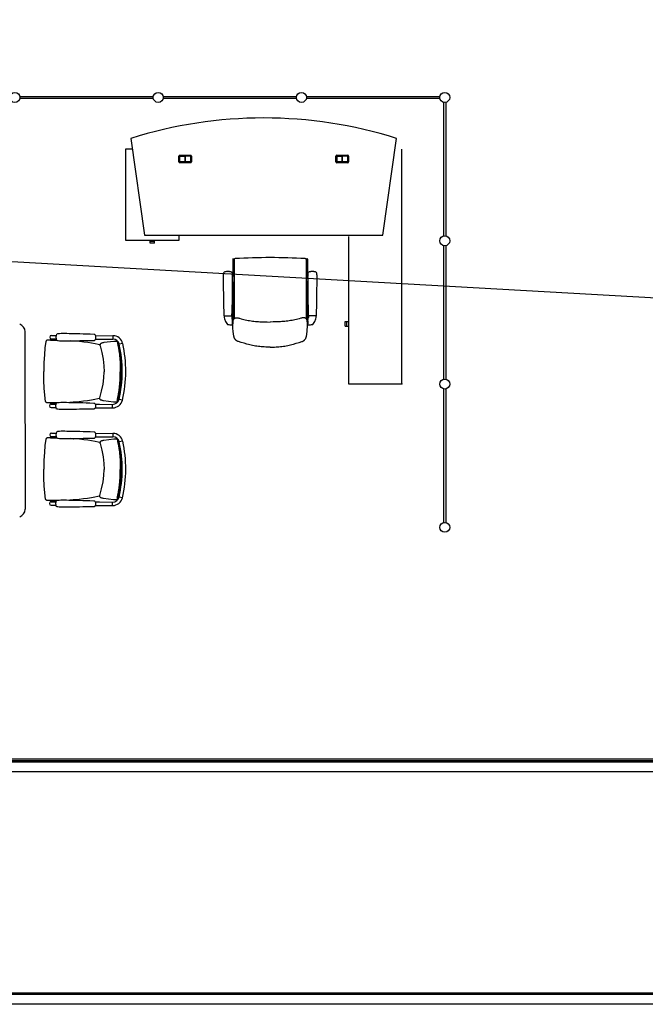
# Model space of a CAD drawing. Header units: millimetres. Extents: x 391350 to 515311, y -283575 to -199836.
# Tile 83 of 102: x 463804 to 468606, y -235180 to -227621. Entities that reach past the tile are written whole.
import ezdxf

# ---------------------------------------------------------------- set-up
doc = ezdxf.new("R2010")
doc.units = ezdxf.units.MM
doc.layers.add('Evac_Occupant', color=183, linetype='Continuous')

msp = doc.modelspace()

# ---------------------------------------------------------------- linework, layer by layer
at = {"color": 0}
for p, q in [((463804.5, -228209.7), (464829.5, -228209.7)), ((464829.5, -228226.7), (463804.5, -228226.7)), ((464904.5, -228209.7), (465929.5, -228209.7)), ((465929.5, -228226.7), (464904.5, -228226.7)), ((466004.5, -228209.7), (467029.5, -228209.7)), ((467029.5, -228226.7), (466004.5, -228226.7)), ((467058.5, -229280.7), (467058.5, -228255.7)), ((467075.5, -228255.7), (467075.5, -229280.7)), ((464657.8, -228532.3), (464762.2, -229275.4)), ((466592.2, -229275.4), (466696.7, -228532.3)), ((464616.2, -228615.4), (464616.2, -229312.4)), ((464669.5, -228615.4), (464616.2, -228615.4)), ((466738.2, -230415.4), (466738.2, -228615.4)), ((465025.2, -228713.4), (465025.2, -228667.4)), ((465031.2, -228661.4), (465117.2, -228661.4)), ((465031.2, -228669.4), (465031.2, -228711.4)), ((465117.2, -228719.4), (465031.2, -228719.4)), ((465031.7, -228711.4), (465031.7, -228669.4)), ((465115.2, -228667.4), (465033.2, -228667.4)), ((465033.2, -228667.9), (465074, -228667.9)), ((465074, -228712.9), (465033.2, -228712.9)), ((465033.2, -228713.4), (465115.2, -228713.4)), ((465072, -228667.9), (465072, -228712.9)), ((465074, -228667.9), (465074, -228712.9)), ((465074.5, -228712.9), (465074.5, -228667.9)), ((465115.2, -228667.9), (465074.5, -228667.9)), ((465115.2, -228712.9), (465074.5, -228712.9)), ((465076.5, -228712.9), (465076.5, -228667.9)), ((465116.7, -228669.4), (465116.7, -228711.4)), ((465117.2, -228711.4), (465117.2, -228669.4)), ((465123.2, -228667.4), (465123.2, -228713.4)), ((466231.2, -228713.4), (466231.2, -228667.4)), ((466237.2, -228661.4), (466323.2, -228661.4)), ((466237.2, -228669.4), (466237.2, -228711.4)), ((466323.2, -228719.4), (466237.2, -228719.4)), ((466237.7, -228711.4), (466237.7, -228669.4)), ((466321.2, -228667.4), (466239.2, -228667.4)), ((466239.2, -228667.9), (466280, -228667.9)), ((466280, -228712.9), (466239.2, -228712.9)), ((466239.2, -228713.4), (466321.2, -228713.4)), ((466278, -228667.9), (466278, -228712.9)), ((466280, -228667.9), (466280, -228712.9)), ((466280.5, -228712.9), (466280.5, -228667.9)), ((466321.2, -228667.9), (466280.5, -228667.9)), ((466321.2, -228712.9), (466280.5, -228712.9)), ((466282.5, -228712.9), (466282.5, -228667.9)), ((466322.7, -228669.4), (466322.7, -228711.4)), ((466323.2, -228711.4), (466323.2, -228669.4)), ((466329.2, -228667.4), (466329.2, -228713.4)), ((464616.2, -229312.4), (465027.2, -229312.4)), ((464762.2, -229275.4), (466592.2, -229275.4)), ((464804.7, -229324.9), (464804.7, -229312.4)), ((464838.7, -229324.9), (464804.7, -229324.9)), ((464804.8, -229336.9), (464804.8, -229324.9)), ((464838.6, -229336.9), (464838.6, -229324.9)), ((464838.7, -229324.9), (464838.7, -229312.4)), ((465027.2, -229312.4), (465027.2, -229275.4)), ((466328.2, -229285.7), (466328.2, -230415.4)), ((464838.6, -229336.9), (464804.8, -229336.9)), ((467058.5, -230380.7), (467058.5, -229355.7)), ((467075.5, -229355.7), (467075.5, -230380.7)), ((465440.4, -229459), (465440.4, -229593.6)), ((465443.3, -229457.2), (465450.5, -229460.7)), ((465450.4, -229461.9), (465450.4, -229916.5)), ((466009.5, -229457.2), (466002.3, -229460.7)), ((466002.4, -229461.9), (466002.4, -229916.5)), ((466012.4, -229459), (466012.4, -229593.6)), ((465402.4, -229554.8, -0.1), (465401.4, -229554.8, -0.1)), ((465402.4, -229554.8, -0.1), (465403.4, -229554.8, -0.1)), ((466050.4, -229554.8, -0.1), (466049.4, -229554.8, -0.1)), ((466050.4, -229554.8, -0.1), (466051.4, -229554.8, -0.1)), ((465437.4, -229600.7), (465437.4, -229626.6)), ((465438.9, -229597.1), (465438.9, -229597.2)), ((465438.9, -229630.2), (465438.9, -229630.1)), ((465440.4, -229633.7), (465440.4, -229924)), ((466012.4, -229633.7), (466012.4, -229924)), ((466013.9, -229597.1), (466013.9, -229597.2)), ((466013.9, -229630.2), (466013.9, -229630.1)), ((466015.4, -229600.7), (466015.4, -229626.6)), ((465372.2, -229894.6, -0.1), (465432.6, -229894.6, -0.1)), ((465372.4, -229894.6, -0.1), (465372.4, -229897.5, -0.1)), ((465432.4, -229894.6, -0.1), (465432.4, -229908.4, -0.1)), ((465436.4, -229963, -0.1), (465436.4, -229924.6, -0.1)), ((465436.4, -229929.6, -0.1), (465439.4, -229934.6, -0.1)), ((465436.4, -229934.6, -0.1), (465436.4, -229954.6, -0.1)), ((465436.4, -229938.6, -0.1), (465436.4, -229936.9, -0.1)), ((465436.4, -229950.8, -0.1), (465436.4, -229938.6, -0.1)), ((465439.4, -229934.6, -0.1), (465439.4, -229937.6, -0.1)), ((465439.4, -229937.6, -0.1), (465439.4, -229951.6, -0.1)), ((466016.4, -229929.6, -0.1), (466013.4, -229934.6, -0.1)), ((466013.4, -229934.6, -0.1), (466013.4, -229937.6, -0.1)), ((466013.4, -229937.6, -0.1), (466013.4, -229951.6, -0.1)), ((466016.4, -229963, -0.1), (466016.4, -229924.6, -0.1)), ((466016.4, -229934.6, -0.1), (466016.4, -229954.6, -0.1)), ((466016.4, -229938.6, -0.1), (466016.4, -229936.9, -0.1)), ((466016.4, -229950.8, -0.1), (466016.4, -229938.6, -0.1)), ((466080.6, -229894.6, -0.1), (466020.2, -229894.6, -0.1)), ((466020.4, -229894.6, -0.1), (466020.4, -229908.4, -0.1)), ((466080.4, -229894.6, -0.1), (466080.4, -229897.5, -0.1)), ((466303.2, -229972.8), (466303.2, -229939)), ((466303.2, -229939), (466315.2, -229939)), ((466315.2, -229972.9), (466315.2, -229938.9)), ((466315.2, -229938.9), (466328.2, -229938.9)), ((463845.8, -230721.2), (463845.8, -230016.1)), ((465436.4, -229950.6, -0.1), (465436.4, -229952.4, -0.1)), ((465436.4, -229959.6, -0.1), (465439.4, -229954.6, -0.1)), ((465439.4, -229951.6, -0.1), (465439.4, -229954.6, -0.1)), ((466013.4, -229951.6, -0.1), (466013.4, -229954.6, -0.1)), ((466016.4, -229959.6, -0.1), (466013.4, -229954.6, -0.1)), ((466016.4, -229950.6, -0.1), (466016.4, -229952.4, -0.1)), ((466303.2, -229972.8), (466315.2, -229972.8)), ((466315.2, -229972.9), (466328.2, -229972.9)), ((464005.1, -230092.1, 0.3), (464005.1, -230092.1, 0.3)), ((464033.3, -230081, 0.3), (464028.9, -230081, 0.3)), ((464039.6, -230081, 0.3), (464033.3, -230081, 0.3)), ((464041.1, -230081, 0.3), (464033.8, -230081, 0.3)), ((464041, -230081, 0.3), (464039.6, -230081, 0.3)), ((464057, -230081, 0.3), (464041, -230081, 0.3)), ((464047.9, -230071.5, 0.3), (464083.3, -230071.7, 0.3)), ((464048.1, -230044.8, 0.3), (464083.5, -230045, 0.3)), ((464216.4, -230087.7, 0.3), (464191.5, -230086, 0.3)), ((464383.1, -230078.5, 0.3), (464383.1, -230078.5, 0.3)), ((464383.3, -230041, 0.3), (464383.3, -230041, 0.3)), ((464386.1, -230073.1, 0.3), (464418, -230073.3, 0.3)), ((464386.3, -230046.4, 0.3), (464519.9, -230047, 0.3)), ((464418, -230073.3, 0.3), (464519.8, -230073.7, 0.3)), ((464519.9, -230047, 0.3), (464519.8, -230073.7, 0.3)), ((464549.3, -230091.1, 0.3), (464540.3, -230090.7, 0.3)), ((464549.8, -230091.1, 0.3), (464549.3, -230091.1, 0.3)), ((464551.5, -230091.7, 0.3), (464549.8, -230091.1, 0.3)), ((464553, -230092.7, 0.3), (464551.5, -230091.7, 0.3)), ((464417.6, -230117.4, 0.3), (464418.2, -230117.5, 0.3)), ((464420.3, -230118.1, 0.3), (464418.2, -230117.5, 0.3)), ((464420.6, -230123.7, 0.3), (464420.6, -230123.7, 0.3)), ((464554.2, -230094.1, 0.3), (464553, -230092.7, 0.3)), ((464557.8, -230103.1, 0.3), (464557.8, -230103.1, 0.3)), ((464594.4, -230106.8, 0.3), (464568.3, -230112.7, 0.3)), ((465726.5, -230134.8), (465726.3, -230134.8)), ((465726.3, -230134.8), (465726.5, -230134.8)), ((466328.2, -230415.4), (466738.2, -230415.4)), ((467058.5, -231480.7), (467058.5, -230455.7)), ((467075.5, -230455.7), (467075.5, -231480.7)), ((464415.6, -230529.4, 0.3), (464416.3, -230529.3, 0.3)), ((464418.4, -230528.8, 0.3), (464416.3, -230529.3, 0.3)), ((464418.7, -230523.1, 0.3), (464418.7, -230523.1, 0.3)), ((464555.7, -230545.1, 0.3), (464555.7, -230545.1, 0.3)), ((464592.3, -230541.6, 0.3), (464566.3, -230535.5, 0.3)), ((464002.9, -230550.8, 0.3), (464002.9, -230550.8, 0.3)), ((464031, -230562.1, 0.3), (464026.6, -230562.1, 0.3)), ((464037.3, -230562.2, 0.3), (464031, -230562.1, 0.3)), ((464038.8, -230562.2, 0.3), (464031.5, -230562.1, 0.3)), ((464038.7, -230562.2, 0.3), (464037.3, -230562.2, 0.3)), ((464054.7, -230562.3, 0.3), (464038.7, -230562.2, 0.3)), ((464045.4, -230598.5, 0.3), (464080.8, -230598.7, 0.3)), ((464045.5, -230571.8, 0.3), (464080.9, -230572, 0.3)), ((464214.2, -230557.2, 0.3), (464189.2, -230558.6, 0.3)), ((464380.6, -230605.5, 0.3), (464380.6, -230605.5, 0.3)), ((464380.8, -230568, 0.3), (464380.8, -230568, 0.3)), ((464383.6, -230600.1, 0.3), (464517.3, -230600.7, 0.3)), ((464383.8, -230573.4, 0.3), (464415.6, -230573.6, 0.3)), ((464415.6, -230573.6, 0.3), (464517.4, -230574, 0.3)), ((464517.3, -230600.7, 0.3), (464517.4, -230574, 0.3)), ((464547.1, -230557, 0.3), (464538.1, -230557.2, 0.3)), ((464547.5, -230556.9, 0.3), (464547.1, -230557, 0.3)), ((464549.3, -230556.4, 0.3), (464547.5, -230556.9, 0.3)), ((464550.8, -230555.4, 0.3), (464549.3, -230556.4, 0.3)), ((464552, -230554, 0.3), (464550.8, -230555.4, 0.3)), ((463845.8, -230724.2), (463845.8, -231379.3)), ((464005.1, -230842.1, 0.3), (464005.1, -230842.1, 0.3)), ((464033.3, -230831, 0.3), (464028.9, -230831, 0.3)), ((464039.6, -230831, 0.3), (464033.3, -230831, 0.3)), ((464041.1, -230831, 0.3), (464033.8, -230831, 0.3)), ((464041, -230831, 0.3), (464039.6, -230831, 0.3)), ((464057, -230831, 0.3), (464041, -230831, 0.3)), ((464047.9, -230821.5, 0.3), (464083.3, -230821.7, 0.3)), ((464048.1, -230794.8, 0.3), (464083.5, -230795, 0.3)), ((464216.4, -230837.7, 0.3), (464191.5, -230836, 0.3)), ((464383.1, -230828.5, 0.3), (464383.1, -230828.5, 0.3)), ((464383.3, -230791, 0.3), (464383.3, -230791, 0.3)), ((464386.1, -230823.1, 0.3), (464418, -230823.3, 0.3)), ((464386.3, -230796.4, 0.3), (464519.9, -230797, 0.3)), ((464418, -230823.3, 0.3), (464519.8, -230823.7, 0.3)), ((464519.9, -230797, 0.3), (464519.8, -230823.7, 0.3)), ((464549.3, -230841.1, 0.3), (464540.3, -230840.7, 0.3)), ((464549.8, -230841.1, 0.3), (464549.3, -230841.1, 0.3)), ((464551.5, -230841.7, 0.3), (464549.8, -230841.1, 0.3)), ((464553, -230842.7, 0.3), (464551.5, -230841.7, 0.3)), ((464554.2, -230844.1, 0.3), (464553, -230842.7, 0.3)), ((464417.6, -230867.4, 0.3), (464418.2, -230867.5, 0.3)), ((464420.3, -230868.1, 0.3), (464418.2, -230867.5, 0.3)), ((464420.6, -230873.7, 0.3), (464420.6, -230873.7, 0.3)), ((464557.8, -230853.1, 0.3), (464557.8, -230853.1, 0.3)), ((464594.4, -230856.8, 0.3), (464568.3, -230862.7, 0.3)), ((464002.9, -231300.8, 0.3), (464002.9, -231300.8, 0.3)), ((464415.6, -231279.4, 0.3), (464416.3, -231279.3, 0.3)), ((464418.4, -231278.8, 0.3), (464416.3, -231279.3, 0.3)), ((464418.7, -231273.1, 0.3), (464418.7, -231273.1, 0.3)), ((464555.7, -231295.1, 0.3), (464555.7, -231295.1, 0.3)), ((464592.3, -231291.6, 0.3), (464566.3, -231285.5, 0.3)), ((464031, -231312.1, 0.3), (464026.6, -231312.1, 0.3)), ((464037.3, -231312.2, 0.3), (464031, -231312.1, 0.3)), ((464038.8, -231312.2, 0.3), (464031.5, -231312.1, 0.3)), ((464038.7, -231312.2, 0.3), (464037.3, -231312.2, 0.3)), ((464054.7, -231312.3, 0.3), (464038.7, -231312.2, 0.3)), ((464045.4, -231348.5, 0.3), (464080.8, -231348.7, 0.3)), ((464045.5, -231321.8, 0.3), (464080.9, -231322, 0.3)), ((464214.2, -231307.2, 0.3), (464189.2, -231308.6, 0.3)), ((464380.6, -231355.5, 0.3), (464380.6, -231355.5, 0.3)), ((464380.8, -231318, 0.3), (464380.8, -231318, 0.3)), ((464383.6, -231350.1, 0.3), (464517.3, -231350.7, 0.3)), ((464383.8, -231323.4, 0.3), (464415.6, -231323.6, 0.3)), ((464415.6, -231323.6, 0.3), (464517.4, -231324, 0.3)), ((464517.3, -231350.7, 0.3), (464517.4, -231324, 0.3)), ((464547.1, -231307, 0.3), (464538.1, -231307.2, 0.3)), ((464547.5, -231306.9, 0.3), (464547.1, -231307, 0.3)), ((464549.3, -231306.4, 0.3), (464547.5, -231306.9, 0.3)), ((464550.8, -231305.4, 0.3), (464549.3, -231306.4, 0.3)), ((464552, -231304, 0.3), (464550.8, -231305.4, 0.3)), ((477584.4, -233298.3), (460854.3, -233298.3)), ((477584.4, -233310.8), (460854.3, -233310.8)), ((477584.4, -233320.3), (460854.3, -233320.3)), ((477557.4, -233395.3), (460804.3, -233395.3)), ((481083.6, -235095.3), (460804.3, -235095.3)), ((481083.6, -235104.8), (460804.3, -235104.8)), ((481083.6, -235179.8), (460804.3, -235179.8))]:
    msp.add_line(p, q, dxfattribs=at)
at = {"color": 0, "flags": 128}
msp.add_lwpolyline([(465726.4, -230134.7), (465715.1, -230134.7), (465703.9, -230134.5), (465692.6, -230134.2), (465681.3, -230133.6), (465670, -230132.9), (465658.7, -230131.9), (465647.5, -230130.8), (465636.2, -230129.4), (465625.1, -230127.8), (465613.9, -230126), (465602.9, -230124), (465591.9, -230121.8), (465580.9, -230119.3), (465570, -230116.7), (465559.2, -230113.9), (465548.3, -230110.9), (465526.6, -230104.8), (465504.8, -230098.5), (465482.9, -230092.1), (465480.2, -230091.2), (465477.6, -230090.2), (465475, -230089.1), (465472.5, -230087.8), (465470.1, -230086.4), (465467.8, -230084.8), (465465.6, -230083), (465463.5, -230081.1), (465461.5, -230079), (465459.7, -230076.9), (465458, -230074.6), (465456.4, -230072.3), (465454.9, -230069.8), (465453.5, -230067.3), (465452.3, -230064.8), (465451.2, -230062.2), (465450.2, -230059.6), (465449.3, -230056.9), (465448.5, -230054.2), (465447.8, -230051.4), (465446.7, -230045.9), (465445.8, -230040.3), (465444.4, -230029.1), (465443.2, -230017.8), (465442.1, -230006.6), (465441.3, -229995.5), (465440.7, -229984.4), (465440.2, -229973.2), (465440.1, -229961.8), (465440.2, -229956.1), (465440.3, -229950.3), (465440.5, -229944.5), (465441, -229938.6), (465441.4, -229935.8), (465441.9, -229933), (465442.6, -229930.2), (465443.5, -229927.5), (465444.5, -229925), (465445.8, -229922.5), (465447.3, -229920.1), (465449, -229917.9), (465451.1, -229915.9), (465452.1, -229915), (465453.3, -229914.2), (465454.5, -229913.4), (465455.7, -229912.8), (465458.3, -229911.7), (465461.1, -229910.9), (465463.9, -229910.3), (465466.8, -229910), (465469.7, -229909.8), (465472.6, -229909.9), (465475.4, -229910.1), (465478.3, -229910.4), (465481, -229910.8), (465486.6, -229912), (465492, -229913.5), (465502.8, -229916.7), (465513.7, -229919.7), (465524.7, -229922.4), (465535.7, -229924.9), (465546.7, -229927.1), (465557.8, -229929.1), (465569, -229930.9), (465580.1, -229932.6), (465591.3, -229934.1), (465602.5, -229935.5), (465613.7, -229936.7), (465625, -229937.8), (465636.2, -229938.7), (465647.5, -229939.4), (465658.8, -229940.1), (465670, -229940.6), (465681.3, -229940.9), (465703.9, -229941.4), (465726.4, -229941.8)], dxfattribs=at)
at = {"color": 0, "extrusion": (0, 0, -1), "flags": 128}
msp.add_lwpolyline([(-465726.4, -230134.7), (-465737.7, -230134.7), (-465749, -230134.5), (-465760.3, -230134.2), (-465771.6, -230133.6), (-465782.8, -230132.9), (-465794.1, -230131.9), (-465805.4, -230130.8), (-465816.6, -230129.4), (-465827.8, -230127.8), (-465838.9, -230126), (-465850, -230124), (-465861, -230121.8), (-465871.9, -230119.3), (-465882.8, -230116.7), (-465893.7, -230113.9), (-465904.5, -230110.9), (-465926.2, -230104.8), (-465948, -230098.5), (-465969.9, -230092.1), (-465972.6, -230091.2), (-465975.3, -230090.2), (-465977.8, -230089.1), (-465980.4, -230087.8), (-465982.8, -230086.4), (-465985.1, -230084.8), (-465987.3, -230083), (-465989.3, -230081.1), (-465991.3, -230079), (-465993.1, -230076.9), (-465994.9, -230074.6), (-465996.5, -230072.3), (-465997.9, -230069.8), (-465999.3, -230067.3), (-466000.5, -230064.8), (-466001.6, -230062.2), (-466002.6, -230059.6), (-466003.5, -230056.9), (-466004.3, -230054.2), (-466005, -230051.4), (-466006.1, -230045.9), (-466007, -230040.3), (-466008.4, -230029.1), (-466009.7, -230017.8), (-466010.7, -230006.6), (-466011.5, -229995.5), (-466012.2, -229984.4), (-466012.6, -229973.2), (-466012.7, -229961.8), (-466012.7, -229956.1), (-466012.5, -229950.3), (-466012.3, -229944.5), (-466011.8, -229938.6), (-466011.4, -229935.8), (-466010.9, -229933), (-466010.2, -229930.2), (-466009.4, -229927.5), (-466008.3, -229925), (-466007, -229922.5), (-466005.5, -229920.1), (-466003.8, -229917.9), (-466001.8, -229915.9), (-466000.7, -229915), (-465999.5, -229914.2), (-465998.3, -229913.4), (-465997.1, -229912.8), (-465994.5, -229911.7), (-465991.8, -229910.9), (-465988.9, -229910.3), (-465986, -229910), (-465983.1, -229909.8), (-465980.2, -229909.9), (-465977.4, -229910.1), (-465974.6, -229910.4), (-465971.8, -229910.8), (-465966.3, -229912), (-465960.8, -229913.5), (-465950, -229916.7), (-465939.1, -229919.7), (-465928.2, -229922.4), (-465917.1, -229924.9), (-465906.1, -229927.1), (-465895, -229929.1), (-465883.8, -229930.9), (-465872.7, -229932.6), (-465861.5, -229934.1), (-465850.3, -229935.5), (-465839.1, -229936.7), (-465827.8, -229937.8), (-465816.6, -229938.7), (-465805.3, -229939.4), (-465794.1, -229940.1), (-465782.8, -229940.6), (-465771.5, -229940.9), (-465749, -229941.4), (-465726.4, -229941.8)], dxfattribs=at)
at = {"color": 0, "elevation": 0.3}
for points in [[(464005.1, -230092.1), (463998.1, -230139.3), (463993.1, -230192.9), (463989.6, -230253.1), (463988.1, -230321.4)], [(464028.9, -230081), (464027.1, -230081.1), (464025.4, -230081.1), (464023.8, -230081.1), (464022.3, -230081.1), (464020.9, -230081.2), (464019.6, -230081.2), (464018.4, -230081.3), (464017.2, -230081.4), (464015.9, -230081.6), (464014.6, -230081.9), (464013.1, -230082.4), (464011.7, -230083), (464010.3, -230083.9), (464009, -230085), (464007.7, -230086.4), (464006.7, -230088), (464005.8, -230089.8), (464005.2, -230091.7), (464005.1, -230092.1)], [(464088.2, -230081.5), (464079.5, -230081.3), (464057, -230081)], [(464087.5, -230081.2), (464093, -230083.2), (464100.2, -230084.5), (464109.3, -230085.4), (464120.7, -230085.9), (464134.3, -230086.3), (464149.7, -230086.3), (464166.3, -230086.3), (464183.8, -230086.1), (464202.4, -230085.9), (464222.2, -230085.7), (464243.2, -230085.4), (464265.7, -230085), (464289.9, -230084.6), (464316.1, -230084), (464344.6, -230083.4), (464375, -230082.8)], [(464375.2, -230036.6), (464344.8, -230035.7), (464316.4, -230034.8), (464290.2, -230034), (464266, -230033.4), (464243.5, -230032.8), (464222.5, -230032.3), (464202.7, -230031.8), (464184.1, -230031.5), (464166.6, -230031.2), (464150, -230030.9), (464134.6, -230030.9), (464121, -230031), (464109.6, -230031.5), (464100.5, -230032.3), (464093.3, -230033.5), (464087.7, -230035.4)], [(464417.6, -230117.4), (464406.5, -230114.7), (464382.6, -230109.4), (464356.3, -230104.4), (464327.7, -230099.7), (464296.7, -230095.4), (464263.1, -230091.6), (464226.3, -230088.4), (464216.4, -230087.7)], [(464375, -230082.8), (464376.9, -230082.6), (464379.5, -230081.6), (464381.8, -230080), (464383.1, -230078.5)], [(464383.3, -230041), (464382.1, -230039.5), (464379.8, -230037.9), (464377.2, -230036.9), (464375.2, -230036.6)], [(464383.1, -230078.5), (464385.8, -230074), (464387.9, -230068.5), (464389, -230062.7), (464389, -230056.9), (464388, -230051.1), (464386, -230045.5), (464383.3, -230041)], [(464540.1, -230090.7), (464526.2, -230091.7), (464449.8, -230100.3)], [(464449.8, -230100.3), (464445.8, -230101.1), (464442, -230102), (464438.5, -230102.9), (464435.3, -230103.9), (464432.4, -230105), (464429.7, -230106.2), (464427.1, -230107.6), (464424.6, -230109.6), (464422.2, -230112.5), (464420.5, -230116.5), (464420.1, -230121.1), (464420.6, -230123.7)], [(464420.6, -230123.7), (464434.2, -230174.8), (464444.4, -230227.3), (464450.1, -230277.5), (464451.7, -230323.6)], [(464557.8, -230103.1), (464557.2, -230100.8), (464556.2, -230098.1), (464555.3, -230095.9), (464554.2, -230094.1)], [(464579.9, -230324.2), (464579, -230263.7), (464575.1, -230205.7), (464567.8, -230151.7), (464557.8, -230103.1)], [(464002.9, -230550.8), (463996.4, -230503.5), (463991.8, -230449.9), (463989, -230389.6), (463988.1, -230321.4)], [(464418.7, -230523.1), (464432.8, -230472.2), (464443.5, -230419.7), (464449.7, -230369.6), (464451.7, -230323.6)], [(464579.9, -230324.2), (464578.4, -230384.7), (464573.9, -230442.6), (464566.2, -230496.6), (464555.7, -230545.1)], [(464415.6, -230529.4), (464404.5, -230532), (464380.5, -230537.1), (464354.2, -230541.8), (464325.6, -230546.3), (464294.5, -230550.3), (464260.9, -230553.7), (464224.1, -230556.6), (464214.2, -230557.2)], [(464447.7, -230546.8), (464443.6, -230546), (464439.8, -230545), (464436.4, -230544.1), (464433.2, -230543.1), (464430.3, -230542), (464427.6, -230540.7), (464425.1, -230539.2), (464422.6, -230537.2), (464420.2, -230534.3), (464418.5, -230530.3), (464418.1, -230525.8), (464418.7, -230523.1)], [(464555.7, -230545.1), (464555, -230547.3), (464554.1, -230550), (464553.1, -230552.2), (464552, -230554)], [(464026.6, -230562.1), (464024.8, -230562), (464023.1, -230562), (464021.5, -230562), (464020, -230561.9), (464018.6, -230561.8), (464017.3, -230561.8), (464016.1, -230561.7), (464014.9, -230561.6), (464013.6, -230561.4), (464012.3, -230561.1), (464010.9, -230560.6), (464009.4, -230559.9), (464008.1, -230559), (464006.7, -230557.9), (464005.5, -230556.5), (464004.4, -230554.9), (464003.6, -230553.1), (464003, -230551.2), (464002.9, -230550.8)], [(464085.9, -230562.2), (464077.2, -230562.3), (464054.7, -230562.3)], [(464372.5, -230609.8), (464342.1, -230610.4), (464313.6, -230611), (464287.5, -230611.6), (464263.3, -230612), (464240.8, -230612.4), (464219.7, -230612.7), (464200, -230612.9), (464181.4, -230613.1), (464163.8, -230613.3), (464147.3, -230613.3), (464131.9, -230613.2), (464118.2, -230612.9), (464106.8, -230612.4), (464097.8, -230611.5), (464090.5, -230610.2), (464085, -230608.2)], [(464085.2, -230562.4), (464090.8, -230560.5), (464098, -230559.3), (464107.1, -230558.5), (464118.4, -230558), (464132.1, -230557.9), (464147.5, -230557.9), (464164, -230558.2), (464181.6, -230558.5), (464200.2, -230558.8), (464219.9, -230559.3), (464241, -230559.8), (464263.5, -230560.4), (464287.7, -230561), (464313.8, -230561.8), (464342.3, -230562.7), (464372.7, -230563.6)], [(464380.6, -230605.5), (464379.4, -230606.9), (464377.1, -230608.6), (464374.4, -230609.6), (464372.5, -230609.8)], [(464372.7, -230563.6), (464374.6, -230563.8), (464377.2, -230564.8), (464379.5, -230566.5), (464380.8, -230568)], [(464380.8, -230568), (464383.4, -230572.5), (464385.5, -230578), (464386.5, -230583.8), (464386.5, -230589.7), (464385.4, -230595.4), (464383.3, -230601), (464380.6, -230605.5)], [(464537.9, -230557.2), (464524, -230556.1), (464447.7, -230546.8)], [(464005.1, -230842.1), (463998.1, -230889.3), (463993.1, -230942.9), (463989.6, -231003.1), (463988.1, -231071.4)], [(464028.9, -230831), (464027.1, -230831.1), (464025.4, -230831.1), (464023.8, -230831.1), (464022.3, -230831.1), (464020.9, -230831.2), (464019.6, -230831.2), (464018.4, -230831.3), (464017.2, -230831.4), (464015.9, -230831.6), (464014.6, -230831.9), (464013.1, -230832.4), (464011.7, -230833), (464010.3, -230833.9), (464009, -230835), (464007.7, -230836.4), (464006.7, -230838), (464005.8, -230839.8), (464005.2, -230841.7), (464005.1, -230842.1)], [(464088.2, -230831.5), (464079.5, -230831.3), (464057, -230831)], [(464087.5, -230831.2), (464093, -230833.2), (464100.2, -230834.5), (464109.3, -230835.4), (464120.7, -230835.9), (464134.3, -230836.3), (464149.7, -230836.3), (464166.3, -230836.3), (464183.8, -230836.1), (464202.4, -230835.9), (464222.2, -230835.7), (464243.2, -230835.4), (464265.7, -230835), (464289.9, -230834.6), (464316.1, -230834), (464344.6, -230833.4), (464375, -230832.8)], [(464375.2, -230786.6), (464344.8, -230785.7), (464316.4, -230784.8), (464290.2, -230784), (464266, -230783.4), (464243.5, -230782.8), (464222.5, -230782.3), (464202.7, -230781.8), (464184.1, -230781.5), (464166.6, -230781.2), (464150, -230780.9), (464134.6, -230780.9), (464121, -230781), (464109.6, -230781.5), (464100.5, -230782.3), (464093.3, -230783.5), (464087.7, -230785.4)], [(464417.6, -230867.4), (464406.5, -230864.7), (464382.6, -230859.4), (464356.3, -230854.4), (464327.7, -230849.7), (464296.7, -230845.4), (464263.1, -230841.6), (464226.3, -230838.4), (464216.4, -230837.7)], [(464375, -230832.8), (464376.9, -230832.6), (464379.5, -230831.6), (464381.8, -230830), (464383.1, -230828.5)], [(464383.3, -230791), (464382.1, -230789.5), (464379.8, -230787.9), (464377.2, -230786.9), (464375.2, -230786.6)], [(464383.1, -230828.5), (464385.8, -230824), (464387.9, -230818.5), (464389, -230812.7), (464389, -230806.9), (464388, -230801.1), (464386, -230795.5), (464383.3, -230791)], [(464540.1, -230840.7), (464526.2, -230841.7), (464449.8, -230850.3)], [(464557.8, -230853.1), (464557.2, -230850.8), (464556.2, -230848.1), (464555.3, -230845.9), (464554.2, -230844.1)], [(464449.8, -230850.3), (464445.8, -230851.1), (464442, -230852), (464438.5, -230852.9), (464435.3, -230853.9), (464432.4, -230855), (464429.7, -230856.2), (464427.1, -230857.6), (464424.6, -230859.6), (464422.2, -230862.5), (464420.5, -230866.5), (464420.1, -230871.1), (464420.6, -230873.7)], [(464420.6, -230873.7), (464434.2, -230924.8), (464444.4, -230977.3), (464450.1, -231027.5), (464451.7, -231073.6)], [(464579.9, -231074.2), (464579, -231013.7), (464575.1, -230955.7), (464567.8, -230901.7), (464557.8, -230853.1)], [(464002.9, -231300.8), (463996.4, -231253.5), (463991.8, -231199.9), (463989, -231139.6), (463988.1, -231071.4)], [(464418.7, -231273.1), (464432.8, -231222.2), (464443.5, -231169.7), (464449.7, -231119.6), (464451.7, -231073.6)], [(464579.9, -231074.2), (464578.4, -231134.7), (464573.9, -231192.6), (464566.2, -231246.6), (464555.7, -231295.1)], [(464026.6, -231312.1), (464024.8, -231312), (464023.1, -231312), (464021.5, -231312), (464020, -231311.9), (464018.6, -231311.8), (464017.3, -231311.8), (464016.1, -231311.7), (464014.9, -231311.6), (464013.6, -231311.4), (464012.3, -231311.1), (464010.9, -231310.6), (464009.4, -231309.9), (464008.1, -231309), (464006.7, -231307.9), (464005.5, -231306.5), (464004.4, -231304.9), (464003.6, -231303.1), (464003, -231301.2), (464002.9, -231300.8)], [(464415.6, -231279.4), (464404.5, -231282), (464380.5, -231287.1), (464354.2, -231291.8), (464325.6, -231296.3), (464294.5, -231300.3), (464260.9, -231303.7), (464224.1, -231306.6), (464214.2, -231307.2)], [(464447.7, -231296.8), (464443.6, -231296), (464439.8, -231295), (464436.4, -231294.1), (464433.2, -231293.1), (464430.3, -231292), (464427.6, -231290.7), (464425.1, -231289.2), (464422.6, -231287.2), (464420.2, -231284.3), (464418.5, -231280.3), (464418.1, -231275.8), (464418.7, -231273.1)], [(464537.9, -231307.2), (464524, -231306.1), (464447.7, -231296.8)], [(464555.7, -231295.1), (464555, -231297.3), (464554.1, -231300), (464553.1, -231302.2), (464552, -231304)], [(464085.9, -231312.2), (464077.2, -231312.3), (464054.7, -231312.3)], [(464372.5, -231359.8), (464342.1, -231360.4), (464313.6, -231361), (464287.5, -231361.6), (464263.3, -231362), (464240.8, -231362.4), (464219.7, -231362.7), (464200, -231362.9), (464181.4, -231363.1), (464163.8, -231363.3), (464147.3, -231363.3), (464131.9, -231363.2), (464118.2, -231362.9), (464106.8, -231362.4), (464097.8, -231361.5), (464090.5, -231360.2), (464085, -231358.2)], [(464085.2, -231312.4), (464090.8, -231310.5), (464098, -231309.3), (464107.1, -231308.5), (464118.4, -231308), (464132.1, -231307.9), (464147.5, -231307.9), (464164, -231308.2), (464181.6, -231308.5), (464200.2, -231308.8), (464219.9, -231309.3), (464241, -231309.8), (464263.5, -231310.4), (464287.7, -231311), (464313.8, -231311.8), (464342.3, -231312.7), (464372.7, -231313.6)], [(464380.6, -231355.5), (464379.4, -231356.9), (464377.1, -231358.6), (464374.4, -231359.6), (464372.5, -231359.8)], [(464372.7, -231313.6), (464374.6, -231313.8), (464377.2, -231314.8), (464379.5, -231316.5), (464380.8, -231318)], [(464380.8, -231318), (464383.4, -231322.5), (464385.5, -231328), (464386.5, -231333.8), (464386.5, -231339.7), (464385.4, -231345.4), (464383.3, -231351), (464380.6, -231355.5)]]:
    msp.add_lwpolyline(points, dxfattribs=at)
at = {"color": 0}
for centre in [(463767, -228218.2), (464867, -228218.2), (465967, -228218.2), (467067, -228218.2), (467067, -229318.2), (467067, -230418.2), (467067, -231518.2)]:
    msp.add_circle(centre, 38, dxfattribs=at)
for centre, radius, start, end in [((465677.2, -231765.6), 3390.2, 72.50031, 107.49969), ((465031.2, -228667.4), 6, 90, 180), ((465031.2, -228713.4), 6, 180, 270), ((465033.2, -228669.4), 2, 90, 180), ((465033.2, -228711.4), 2, 180, 270), ((465033.2, -228669.4), 1.5, 90, 180), ((465033.2, -228711.4), 1.5, 180, 270), ((465115.2, -228669.4), 2, 0, 90), ((465115.2, -228669.4), 1.5, 0, 90), ((465115.2, -228711.4), 2, 270, 0), ((465115.2, -228711.4), 1.5, 270, 0), ((465117.2, -228667.4), 6, 0, 90), ((465117.2, -228713.4), 6, 270, 0), ((466237.2, -228667.4), 6, 90, 180), ((466237.2, -228713.4), 6, 180, 270), ((466239.2, -228669.4), 2, 90, 180), ((466239.2, -228711.4), 2, 180, 270), ((466239.2, -228669.4), 1.5, 90, 180), ((466239.2, -228711.4), 1.5, 180, 270), ((466321.2, -228669.4), 2, 0, 90), ((466321.2, -228669.4), 1.5, 0, 90), ((466321.2, -228711.4), 2, 270, 0), ((466321.2, -228711.4), 1.5, 270, 0), ((466323.2, -228667.4), 6, 0, 90), ((466323.2, -228713.4), 6, 270, 0), ((465442.4, -229459), 2, 64.14919, 180), ((465457.4, -229461.9), 7, 93.08462, 180), ((465726.4, -234453.7), 5006, 90, 93.08462), ((465726.4, -234453.7), 5006, 86.91538, 90), ((465995.4, -229461.9), 7, 0, 86.91538), ((466010.4, -229459), 2, 0, 115.85081), ((465381.9, -229570.7, -0.1), 13.7, 121.52907, 160.57013), ((465386.4, -229578.3, -0.1), 22.5, 97.98693, 121.27177), ((465394.2, -229615, -0.1), 59.9, 92.60696, 100.52956), ((465403.8, -229791.5, -0.1), 236.7, 90.56763, 92.97489), ((465401.1, -229791.5, -0.1), 236.7, 87.02511, 89.43237), ((465410.6, -229615, -0.1), 59.9, 79.47044, 87.39304), ((465418.4, -229578.3, -0.1), 22.5, 58.72823, 82.01307), ((465423, -229570.7, -0.1), 13.7, 19.42987, 58.47093), ((466029.9, -229570.7, -0.1), 13.7, 121.52907, 160.57013), ((466034.4, -229578.3, -0.1), 22.5, 97.98693, 121.27177), ((466042.2, -229615, -0.1), 59.9, 92.60696, 100.52956), ((466051.7, -229791.5, -0.1), 236.7, 90.56763, 92.97489), ((466049.1, -229791.5, -0.1), 236.7, 87.02511, 89.43237), ((466058.6, -229615, -0.1), 59.9, 79.47044, 87.39304), ((466066.4, -229578.3, -0.1), 22.5, 58.72823, 82.01307), ((466070.9, -229570.7, -0.1), 13.7, 19.42987, 58.47093), ((466628.3, -229604.8, -0.1), 1261.9, 178.82851, 180.71641), ((472266.6, -229633.5, -0.1), 6900, 179.89269, 182.16248), ((465404.1, -229579.1, -0.1), 37.4, 159.74066, 179.78761), ((458538.3, -229633.5, -0.1), 6900, 357.83752, 0.10731), ((465400.7, -229579.1, -0.1), 37.4, 0.21239, 20.25934), ((465442.4, -229600.7), 5, 135, 180), ((465442.4, -229626.6), 5, 180, 225), ((464176.6, -229604.8, -0.1), 1261.9, 359.28359, 1.17149), ((465435.4, -229593.6), 5, 315, 0), ((465435.4, -229633.7), 5, 0, 45), ((466017.4, -229593.6), 5, 180, 225), ((466017.4, -229633.7), 5, 135, 180), ((466010.4, -229600.7), 5, 0, 45), ((466010.4, -229626.6), 5, 315, 0), ((467276.3, -229604.8, -0.1), 1261.9, 178.82851, 180.71641), ((472914.5, -229633.5, -0.1), 6900, 179.89269, 182.16248), ((466052.1, -229579.1, -0.1), 37.4, 159.74066, 179.78761), ((459186.3, -229633.5, -0.1), 6900, 357.83752, 0.10731), ((466048.7, -229579.1, -0.1), 37.4, 0.21239, 20.25934), ((464824.5, -229604.8, -0.1), 1261.9, 359.28359, 1.17149), ((465372.2, -229893.8, -0.1), 0.8, 182.16248, 270), ((465442.4, -229897.5, -0.1), 70, 180, 196.12374), ((465471.2, -229889.2, -0.1), 100, 196.12374, 213.80595), ((465467.4, -229908.4, -0.1), 35, 180, 207.66045), ((465432.6, -229893.8, -0.1), 0.8, 270, 357.83752), ((465456.4, -229924), 16, 180, 207.90937), ((465996.4, -229924), 16, 332.09063, 0), ((465985.4, -229908.4, -0.1), 35, 332.33955, 0), ((466020.2, -229893.8, -0.1), 0.8, 182.16248, 270), ((465981.6, -229889.2, -0.1), 100, 326.19405, 343.87626), ((466010.4, -229897.5, -0.1), 70, 343.87626, 0), ((466080.6, -229893.8, -0.1), 0.8, 270, 357.83752), ((463785.8, -230016.1), 60, 0, 72.44171), ((465512.8, -229861.4, -0.1), 150, 213.80595, 221.11592), ((465512.8, -229861.4, -0.1), 150, 221.11592, 221.18253), ((465400.2, -229959.7, -0.1), 0.5, 221.11592, 259.56228), ((465454.4, -229665.1, -0.1), 300, 259.529, 259.56228), ((465454.4, -229665.1, -0.1), 300, 259.56228, 266.2553), ((465434.9, -229963, -0.1), 1.5, 266.2553, 0), ((466017.9, -229963, -0.1), 1.5, 180, 273.7447), ((465998.4, -229665.1, -0.1), 300, 273.7447, 280.43772), ((466052.7, -229959.7, -0.1), 0.5, 280.43772, 318.88408), ((465998.4, -229665.1, -0.1), 300, 280.43772, 280.471), ((465940, -229861.4, -0.1), 150, 318.81747, 318.88408), ((465940, -229861.4, -0.1), 150, 318.88408, 326.19405), ((464048, -230058.1, 0.3), 13.3, 89.72745, 269.72745), ((464126.9, -230058.5, 0.3), 45.5, 149.53726, 210.26345), ((464519.5, -230123.7, 0.3), 50, 12.72372, 89.72745), ((464519.5, -230123.7, 0.3), 76.7, 12.72372, 89.72745), ((463651.4, -230319.8, 0.3), 940, 346.73118, 12.72372), ((463651.4, -230319.8, 0.3), 966.7, 346.73118, 12.72372), ((464517.6, -230524, 0.3), 76.7, 269.72745, 346.73118), ((464517.6, -230524, 0.3), 50, 269.72745, 346.73118), ((464045.5, -230585.1, 0.3), 13.3, 89.72745, 269.72745), ((464124.4, -230585.5, 0.3), 45.5, 149.19145, 209.91764), ((464048, -230808.1, 0.3), 13.3, 89.72745, 269.72745), ((464126.9, -230808.5, 0.3), 45.5, 149.53726, 210.26345), ((464519.5, -230873.7, 0.3), 50, 12.72372, 89.72745), ((464519.5, -230873.7, 0.3), 76.7, 12.72372, 89.72745), ((463651.4, -231069.8, 0.3), 940, 346.73118, 12.72372), ((463651.4, -231069.8, 0.3), 966.7, 346.73118, 12.72372), ((464517.6, -231274, 0.3), 76.7, 269.72745, 346.73118), ((464517.6, -231274, 0.3), 50, 269.72745, 346.73118), ((464045.5, -231335.1, 0.3), 13.3, 89.72745, 269.72745), ((464124.4, -231335.5, 0.3), 45.5, 149.19145, 209.91764), ((463785.8, -231379.3), 60, 287.55829, 0)]:
    msp.add_arc(centre, radius, start, end, dxfattribs=at)
for points, knots in [([(464033.8, -230081, 0.3), (464032.8, -230081, 0.3), (464031.3, -230081, 0.3), (464029.9, -230081, 0.3), (464029.4, -230081, 0.3)], [0, 0, 0, 0, 3.144716, 4.374955, 4.374955, 4.374955, 4.374955]), ([(464041.1, -230081, 0.3), (464041.9, -230081, 0.3), (464045.8, -230081, 0.3), (464052.7, -230081, 0.3), (464061.2, -230081, 0.3), (464069.1, -230081.1, 0.3), (464076.2, -230081.2, 0.3), (464082.3, -230081.3, 0.3), (464085.9, -230081.4, 0.3), (464087.5, -230081.4, 0.3)], [0, 0, 0, 0, 2.508809, 11.774259, 20.413863, 28.277147, 35.372913, 41.760594, 46.39044, 46.39044, 46.39044, 46.39044]), ([(464191.6, -230086, 0.3), (464193.8, -230086.2, 0.3), (464200.5, -230086.6, 0.3), (464208.7, -230087.1, 0.3), (464214.8, -230087.6, 0.3), (464216.4, -230087.7, 0.3)], [0, 0, 0, 0, 6.602502, 20.084004, 24.910806, 24.910806, 24.910806, 24.910806]), ([(464554, -230103.5, 0.3), (464554.6, -230105.8, 0.3), (464555.8, -230110.8, 0.3), (464557.5, -230118.6, 0.3), (464559.4, -230127.1, 0.3), (464561.3, -230136.6, 0.3), (464563.2, -230147.1, 0.3), (464565.2, -230158.6, 0.3), (464567.1, -230171.2, 0.3), (464568.8, -230184.5, 0.3), (464570.4, -230197.9, 0.3), (464571.7, -230210.8, 0.3), (464572.8, -230222.9, 0.3), (464573.6, -230234.6, 0.3), (464574.4, -230246.7, 0.3), (464575, -230260, 0.3), (464575.6, -230274.9, 0.3), (464575.9, -230291.1, 0.3), (464576.1, -230307.7, 0.3), (464576.1, -230318.8, 0.3), (464576, -230324.2, 0.3)], [0, 0, 0, 0, 7.282537, 15.221161, 23.935757, 33.543876, 44.164639, 55.911564, 68.778606, 82.382173, 96.154559, 109.275035, 121.159997, 132.603251, 144.532305, 157.620734, 172.542706, 189.04602, 206.227621, 222.359385, 222.359385, 222.359385, 222.359385]), ([(464554.9, -230103.3, 0.3), (464555, -230103.3, 0.3), (464555.6, -230103.2, 0.3), (464556.5, -230103, 0.3), (464557.1, -230103, 0.3), (464557.7, -230102.9, 0.3), (464557.7, -230103.1, 0.3), (464557.7, -230103.1, 0.3)], [0, 0, 0, 0, 0.513298, 1.672591, 2.491069, 2.896647, 2.937366, 2.937366, 2.937366, 2.937366]), ([(464551.9, -230544.6, 0.3), (464552.5, -230542.3, 0.3), (464553.7, -230537.4, 0.3), (464555.6, -230529.6, 0.3), (464557.5, -230521, 0.3), (464559.5, -230511.6, 0.3), (464561.5, -230501.1, 0.3), (464563.6, -230489.6, 0.3), (464565.6, -230477, 0.3), (464567.5, -230463.7, 0.3), (464569.2, -230450.3, 0.3), (464570.6, -230437.5, 0.3), (464571.8, -230425.4, 0.3), (464572.8, -230413.7, 0.3), (464573.6, -230401.6, 0.3), (464574.4, -230388.3, 0.3), (464575.1, -230373.4, 0.3), (464575.6, -230357.2, 0.3), (464575.9, -230340.6, 0.3), (464576, -230329.5, 0.3), (464576, -230324.2, 0.3)], [0, 0, 0, 0, 7.282537, 15.221161, 23.935757, 33.543876, 44.164639, 55.911564, 68.778606, 82.382173, 96.154559, 109.275035, 121.159997, 132.603251, 144.532305, 157.620734, 172.542706, 189.04602, 206.227621, 222.359385, 222.359385, 222.359385, 222.359385]), ([(464412.9, -230527.8, 0.3), (464413.1, -230527.8, 0.3), (464413.4, -230527.7, 0.3), (464414, -230527.7, 0.3), (464414.5, -230527.6, 0.3), (464415, -230527.6, 0.3), (464415.4, -230527.6, 0.3), (464415.5, -230527.6, 0.3)], [0, 0, 0, 0, 0.51218, 1.056524, 1.604318, 2.125846, 2.593214, 2.593214, 2.593214, 2.593214]), ([(464552.8, -230544.8, 0.3), (464552.9, -230544.8, 0.3), (464553.5, -230545, 0.3), (464554.3, -230545.1, 0.3), (464555, -230545.1, 0.3), (464555.6, -230545.2, 0.3), (464555.6, -230545.1, 0.3), (464555.6, -230545.1, 0.3)], [0, 0, 0, 0, 0.513298, 1.672591, 2.491069, 2.896647, 2.937366, 2.937366, 2.937366, 2.937366]), ([(464031.5, -230562.1, 0.3), (464030.5, -230562.1, 0.3), (464029, -230562.1, 0.3), (464027.6, -230562.1, 0.3), (464027.2, -230562.1, 0.3)], [0, 0, 0, 0, 3.144716, 4.374955, 4.374955, 4.374955, 4.374955]), ([(464038.8, -230562.2, 0.3), (464039.6, -230562.2, 0.3), (464043.6, -230562.3, 0.3), (464050.4, -230562.3, 0.3), (464059, -230562.4, 0.3), (464066.8, -230562.4, 0.3), (464073.9, -230562.3, 0.3), (464080, -230562.3, 0.3), (464083.6, -230562.2, 0.3), (464085.2, -230562.2, 0.3)], [0, 0, 0, 0, 2.508809, 11.774259, 20.413863, 28.277147, 35.372913, 41.760594, 46.39044, 46.39044, 46.39044, 46.39044]), ([(464189.3, -230558.6, 0.3), (464191.5, -230558.5, 0.3), (464198.2, -230558.2, 0.3), (464206.5, -230557.7, 0.3), (464212.6, -230557.3, 0.3), (464214.2, -230557.2, 0.3)], [0, 0, 0, 0, 6.602502, 20.084004, 24.910806, 24.910806, 24.910806, 24.910806]), ([(464033.8, -230831, 0.3), (464032.8, -230831, 0.3), (464031.3, -230831, 0.3), (464029.9, -230831, 0.3), (464029.4, -230831, 0.3)], [0, 0, 0, 0, 3.144716, 4.374955, 4.374955, 4.374955, 4.374955]), ([(464041.1, -230831, 0.3), (464041.9, -230831, 0.3), (464045.8, -230831, 0.3), (464052.7, -230831, 0.3), (464061.2, -230831, 0.3), (464069.1, -230831.1, 0.3), (464076.2, -230831.2, 0.3), (464082.3, -230831.3, 0.3), (464085.9, -230831.4, 0.3), (464087.5, -230831.4, 0.3)], [0, 0, 0, 0, 2.508809, 11.774259, 20.413863, 28.277147, 35.372913, 41.760594, 46.39044, 46.39044, 46.39044, 46.39044]), ([(464191.6, -230836, 0.3), (464193.8, -230836.2, 0.3), (464200.5, -230836.6, 0.3), (464208.7, -230837.1, 0.3), (464214.8, -230837.6, 0.3), (464216.4, -230837.7, 0.3)], [0, 0, 0, 0, 6.602502, 20.084004, 24.910806, 24.910806, 24.910806, 24.910806]), ([(464554, -230853.5, 0.3), (464554.6, -230855.8, 0.3), (464555.8, -230860.8, 0.3), (464557.5, -230868.6, 0.3), (464559.4, -230877.1, 0.3), (464561.3, -230886.6, 0.3), (464563.2, -230897.1, 0.3), (464565.2, -230908.6, 0.3), (464567.1, -230921.2, 0.3), (464568.8, -230934.5, 0.3), (464570.4, -230947.9, 0.3), (464571.7, -230960.8, 0.3), (464572.8, -230972.9, 0.3), (464573.6, -230984.6, 0.3), (464574.4, -230996.7, 0.3), (464575, -231010, 0.3), (464575.6, -231024.9, 0.3), (464575.9, -231041.1, 0.3), (464576.1, -231057.7, 0.3), (464576.1, -231068.8, 0.3), (464576, -231074.2, 0.3)], [0, 0, 0, 0, 7.282537, 15.221161, 23.935757, 33.543876, 44.164639, 55.911564, 68.778606, 82.382173, 96.154559, 109.275035, 121.159997, 132.603251, 144.532305, 157.620734, 172.542706, 189.04602, 206.227621, 222.359385, 222.359385, 222.359385, 222.359385]), ([(464554.9, -230853.3, 0.3), (464555, -230853.3, 0.3), (464555.6, -230853.2, 0.3), (464556.5, -230853, 0.3), (464557.1, -230853, 0.3), (464557.7, -230852.9, 0.3), (464557.7, -230853.1, 0.3), (464557.7, -230853.1, 0.3)], [0, 0, 0, 0, 0.513298, 1.672591, 2.491069, 2.896647, 2.937366, 2.937366, 2.937366, 2.937366]), ([(464551.9, -231294.6, 0.3), (464552.5, -231292.3, 0.3), (464553.7, -231287.4, 0.3), (464555.6, -231279.6, 0.3), (464557.5, -231271, 0.3), (464559.5, -231261.6, 0.3), (464561.5, -231251.1, 0.3), (464563.6, -231239.6, 0.3), (464565.6, -231227, 0.3), (464567.5, -231213.7, 0.3), (464569.2, -231200.3, 0.3), (464570.6, -231187.5, 0.3), (464571.8, -231175.4, 0.3), (464572.8, -231163.7, 0.3), (464573.6, -231151.6, 0.3), (464574.4, -231138.3, 0.3), (464575.1, -231123.4, 0.3), (464575.6, -231107.2, 0.3), (464575.9, -231090.6, 0.3), (464576, -231079.5, 0.3), (464576, -231074.2, 0.3)], [0, 0, 0, 0, 7.282537, 15.221161, 23.935757, 33.543876, 44.164639, 55.911564, 68.778606, 82.382173, 96.154559, 109.275035, 121.159997, 132.603251, 144.532305, 157.620734, 172.542706, 189.04602, 206.227621, 222.359385, 222.359385, 222.359385, 222.359385]), ([(464412.9, -231277.8, 0.3), (464413.1, -231277.8, 0.3), (464413.4, -231277.7, 0.3), (464414, -231277.7, 0.3), (464414.5, -231277.6, 0.3), (464415, -231277.6, 0.3), (464415.4, -231277.6, 0.3), (464415.5, -231277.6, 0.3)], [0, 0, 0, 0, 0.51218, 1.056524, 1.604318, 2.125846, 2.593214, 2.593214, 2.593214, 2.593214]), ([(464552.8, -231294.8, 0.3), (464552.9, -231294.8, 0.3), (464553.5, -231295, 0.3), (464554.3, -231295.1, 0.3), (464555, -231295.1, 0.3), (464555.6, -231295.2, 0.3), (464555.6, -231295.1, 0.3), (464555.6, -231295.1, 0.3)], [0, 0, 0, 0, 0.513298, 1.672591, 2.491069, 2.896647, 2.937366, 2.937366, 2.937366, 2.937366]), ([(464031.5, -231312.1, 0.3), (464030.5, -231312.1, 0.3), (464029, -231312.1, 0.3), (464027.6, -231312.1, 0.3), (464027.2, -231312.1, 0.3)], [0, 0, 0, 0, 3.144716, 4.374955, 4.374955, 4.374955, 4.374955]), ([(464038.8, -231312.2, 0.3), (464039.6, -231312.2, 0.3), (464043.6, -231312.3, 0.3), (464050.4, -231312.3, 0.3), (464059, -231312.4, 0.3), (464066.8, -231312.4, 0.3), (464073.9, -231312.3, 0.3), (464080, -231312.3, 0.3), (464083.6, -231312.2, 0.3), (464085.2, -231312.2, 0.3)], [0, 0, 0, 0, 2.508809, 11.774259, 20.413863, 28.277147, 35.372913, 41.760594, 46.39044, 46.39044, 46.39044, 46.39044]), ([(464189.3, -231308.6, 0.3), (464191.5, -231308.5, 0.3), (464198.2, -231308.2, 0.3), (464206.5, -231307.7, 0.3), (464212.6, -231307.3, 0.3), (464214.2, -231307.2, 0.3)], [0, 0, 0, 0, 6.602502, 20.084004, 24.910806, 24.910806, 24.910806, 24.910806])]:
    msp.add_open_spline(points, degree=3, knots=knots, dxfattribs=at)
for points in [[(464418.2, -230117.5, 0.3), (464418.9, -230117.7, 0.3), (464419.6, -230117.9, 0.3), (464420.3, -230118.1, 0.3)], [(464554, -230103.5, 0.3), (464554.3, -230103.4, 0.3), (464554.6, -230103.4, 0.3), (464554.9, -230103.3, 0.3)], [(464415.5, -230527.6, 0.3), (464416.4, -230527.6, 0.3), (464417.4, -230527.6, 0.3), (464418.3, -230527.6, 0.3)], [(464416.3, -230529.3, 0.3), (464417, -230529.1, 0.3), (464417.7, -230528.9, 0.3), (464418.4, -230528.8, 0.3)], [(464551.9, -230544.6, 0.3), (464552.2, -230544.7, 0.3), (464552.5, -230544.8, 0.3), (464552.8, -230544.8, 0.3)], [(464418.2, -230867.5, 0.3), (464418.9, -230867.7, 0.3), (464419.6, -230867.9, 0.3), (464420.3, -230868.1, 0.3)], [(464554, -230853.5, 0.3), (464554.3, -230853.4, 0.3), (464554.6, -230853.4, 0.3), (464554.9, -230853.3, 0.3)], [(464415.5, -231277.6, 0.3), (464416.4, -231277.6, 0.3), (464417.4, -231277.6, 0.3), (464418.3, -231277.6, 0.3)], [(464416.3, -231279.3, 0.3), (464417, -231279.1, 0.3), (464417.7, -231278.9, 0.3), (464418.4, -231278.8, 0.3)], [(464551.9, -231294.6, 0.3), (464552.2, -231294.7, 0.3), (464552.5, -231294.8, 0.3), (464552.8, -231294.8, 0.3)]]:
    msp.add_open_spline(points, degree=3, dxfattribs=at)
msp.add_point((466738.2, -230415.4), dxfattribs=at)
at = {"layer": 'Evac_Occupant'}
msp.add_lwpolyline([(466114.6, -207032.5), (476118.8, -207032.5), (498658.1, -207032.5), (509557.2, -207032.5), (507579.1, -217892), (507721.2, -225920.3), (507830.4, -232094), (486491.1, -230761.1), (462153.2, -229389.6)], dxfattribs=at)

doc.saveas('drawing.dxf')
